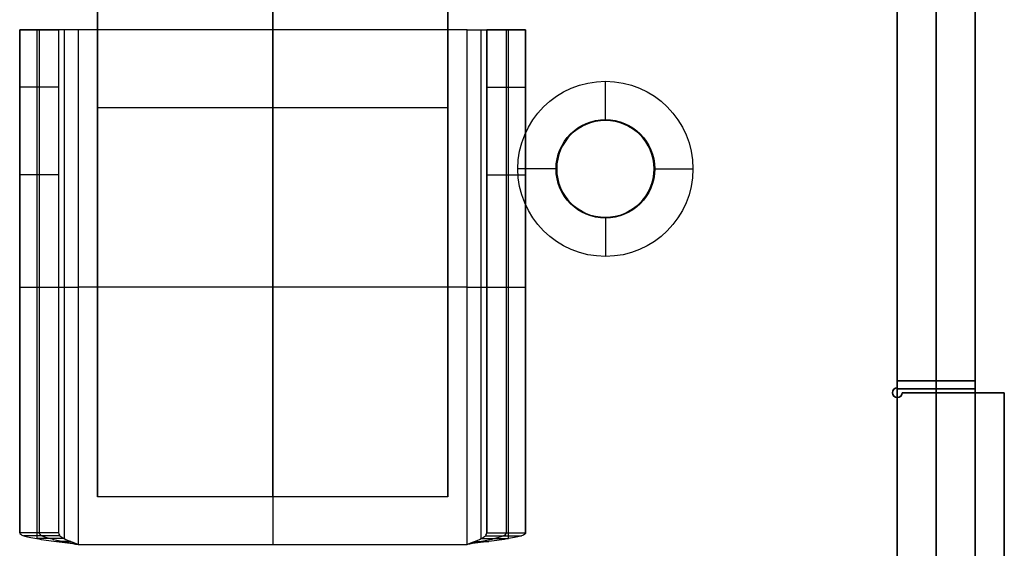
# Model space of a CAD drawing. Header units: millimetres. Extents: x -166 to 166, y -166 to 174.
# Tile 16 of 17: x 115 to 166, y 122 to 149. Entities that reach past the tile are written whole.
import ezdxf

# ---------------------------------------------------------------- set-up
doc = ezdxf.new("R2010")
doc.units = ezdxf.units.MM
doc.layers.add('Défaut', color=7, linetype='Continuous', true_color=0x000000)

msp = doc.modelspace()

# ---------------------------------------------------------------- linework, layer by layer
at = {"layer": 'Défaut'}
for p, q in [((162, -163.9, 39.1), (162, 174.1, 39.1)), ((162, 172.1, 645.1), (162, -163.9, 645.1)), ((118.903, 164.239, 19.793), (118.903, 124.239, 19.793)), ((136.903, 164.239, 19.793), (136.903, 124.239, 19.793)), ((160, 129.85, 629.1), (160, 156.1, 629.1)), ((160, 129.85, 504.1), (160, 156.1, 504.1)), ((160, 129.85, 55.1), (160, 156.1, 55.1)), ((160, -163.9, 342.1), (160, 156.1, 342.1)), ((164, -163.9, 342.1), (164, 156.1, 342.1)), ((145, 143.6, 55.1), (145, 145.6, 57.1)), ((118.903, 144.239, -0.207), (118.903, 144.239, 39.793)), ((136.903, 144.239, -0.207), (136.903, 144.239, 39.793)), ((145, 143.6, 55.1), (145, 143.6, 53.1)), ((160, 142.975, 627.1), (160, 142.975, 631.1)), ((160, 142.975, 502.1), (160, 142.975, 506.1)), ((160, 142.975, 53.1), (160, 142.975, 57.1)), ((142.5, 141.1, 55.1), (140.5, 141.1, 57.1)), ((142.5, 141.1, 55.1), (142.5, 141.1, 53.1)), ((147.5, 141.1, 55.1), (147.5, 141.1, 53.1)), ((147.5, 141.1, 55.1), (149.5, 141.1, 57.1)), ((145, 138.6, 55.1), (145, 136.6, 57.1)), ((145, 138.6, 55.1), (145, 138.6, 53.1)), ((160, 130.2, 504.1), (164, 130.2, 504.1)), ((162, 130.2, 506.1), (162, 130.2, 502.1)), ((162, 112.6, 506.1), (162, 130.2, 506.1)), ((162, 130.2, 502.1), (162, 112.6, 502.1)), ((159.823, 129.777, 627.1), (159.823, 129.777, 631.1)), ((159.823, 129.777, 502.1), (159.823, 129.777, 506.1)), ((159.823, 129.777, 53.1), (159.823, 129.777, 57.1)), ((160, 129.8, 55.1), (164, 129.8, 55.1)), ((160, 129.8, 629.1), (164, 129.8, 629.1)), ((165.5, 129.6, 629.1), (160.25, 129.6, 629.1)), ((165.5, 129.6, 504.1), (160.25, 129.6, 504.1)), ((165.5, 129.6, 55.1), (160.25, 129.6, 55.1)), ((162, 129.8, 53.1), (162, 112.4, 53.1)), ((162, 129.8, 57.1), (162, 129.8, 53.1)), ((162, 112.4, 57.1), (162, 129.8, 57.1)), ((162, 112.4, 631.1), (162, 129.8, 631.1)), ((162, 129.8, 627.1), (162, 112.4, 627.1)), ((162, 129.8, 631.1), (162, 129.8, 627.1)), ((162.875, 129.6, 627.1), (162.875, 129.6, 631.1)), ((162.875, 129.6, 502.1), (162.875, 129.6, 506.1)), ((162.875, 129.6, 53.1), (162.875, 129.6, 57.1)), ((165.5, 112.6, 629.1), (165.5, 129.6, 629.1)), ((165.5, 112.6, 504.1), (165.5, 129.6, 504.1)), ((165.5, 112.6, 55.1), (165.5, 129.6, 55.1)), ((159.823, 129.423, 627.1), (159.823, 129.423, 631.1)), ((159.823, 129.423, 502.1), (159.823, 129.423, 506.1)), ((159.823, 129.423, 53.1), (159.823, 129.423, 57.1)), ((160.177, 129.423, 627.1), (160.177, 129.423, 631.1)), ((160.177, 129.423, 502.1), (160.177, 129.423, 506.1)), ((160.177, 129.423, 53.1), (160.177, 129.423, 57.1))]:
    msp.add_line(p, q, dxfattribs=at)
for centre, radius in [((145, 141.1, 55.135), 2.535), ((145, 141.1, 53.1), 2.5)]:
    msp.add_circle(centre, radius, dxfattribs=at)
at = {"layer": 'Défaut', "extrusion": (0, 0, -1)}
msp.add_circle((-145, 141.1, -54.1), 2.5, dxfattribs=at)
for centre, radius, start, end in [((-145, 141.1, -57.1), 4.5, 0, 180), ((-145, 141.1, -55.1), 2.5, 0, 180), ((-145, 141.1, -57.1), 4.5, 180, 0), ((-145, 141.1, -55.1), 2.5, 180, 0), ((-160, 129.6, -631.1), 0.25, 180, 90), ((-160, 129.6, -506.1), 0.25, 180, 90), ((-160, 129.6, -57.1), 0.25, 180, 90)]:
    msp.add_arc(centre, radius, start, end, dxfattribs=at)
at = {"layer": 'Défaut'}
for centre in [(160, 129.6, 627.1), (160, 129.6, 629.1), (160, 129.6, 502.1), (160, 129.6, 504.1), (160, 129.6, 53.1), (160, 129.6, 55.1)]:
    msp.add_arc(centre, 0.25, 90, 0, dxfattribs=at)
for points, degree in [([(160, -163.9, 39.1), (160, 5.1, 39.1), (160, 174.1, 39.1)], 2), ([(164, 174.1, 39.1), (164, 5.1, 39.1), (164, -163.9, 39.1)], 2), ([(160, 172.1, 645.1), (160, 4.1, 645.1), (160, -163.9, 645.1)], 2), ([(164, -163.9, 645.1), (164, 4.1, 645.1), (164, 172.1, 645.1)], 2), ([(160, 129.85, 627.1), (160, 142.975, 627.1), (160, 156.1, 627.1)], 2), ([(160, 156.1, 631.1), (160, 142.975, 631.1), (160, 129.85, 631.1)], 2), ([(160, 129.85, 502.1), (160, 142.975, 502.1), (160, 156.1, 502.1)], 2), ([(160, 156.1, 506.1), (160, 142.975, 506.1), (160, 129.85, 506.1)], 2), ([(160, 129.85, 57.1), (160, 142.975, 57.1), (160, 156.1, 57.1)], 2), ([(160, 129.85, 53.1), (160, 142.975, 53.1), (160, 156.1, 53.1)], 2), ([(114.903, 122.396, 49.136), (114.903, 135.317, 49.136), (114.903, 148.239, 49.136)], 2), ([(114.903, 148.239, 32.588), (114.903, 140.208, 32.588), (114.903, 132.176, 32.588)], 2), ([(114.903, 122.396, 49.136), (114.903, 135.317, 49.136), (114.903, 148.239, 49.136)], 2), ([(114.903, 148.239, 49.136), (115.903, 148.239, 49.136), (116.903, 148.239, 49.136)], 2), ([(116.903, 148.239, 20.04), (115.903, 148.239, 20.04), (114.903, 148.239, 20.04)], 2), ([(114.903, 148.239, 49.136), (115.903, 148.239, 49.136), (116.903, 148.239, 49.136)], 2), ([(115.782, 148.239, 51.257), (115.782, 139.526, 51.257), (115.782, 130.813, 51.257), (115.782, 122.1, 51.257)], 3), ([(117.196, 148.239, 49.843), (116.489, 148.239, 50.55), (115.782, 148.239, 51.257)], 2), ([(116.903, 148.239, 49.136), (116.903, 139.625, 49.136), (116.903, 131.01, 49.136), (116.903, 122.396, 49.136)], 3), ([(116.903, 148.239, 32.588), (116.903, 140.208, 32.588), (116.903, 132.176, 32.588)], 2), ([(116.903, 148.239, 49.136), (116.903, 139.625, 49.136), (116.903, 131.01, 49.136), (116.903, 122.396, 49.136)], 3), ([(117.196, 148.239, 49.843), (117.196, 139.526, 49.843), (117.196, 130.813, 49.843), (117.196, 122.1, 49.843)], 3), ([(137.903, 148.239, 50.136), (127.903, 148.239, 50.136), (117.903, 148.239, 50.136)], 2), ([(117.903, 148.239, 50.136), (117.903, 139.428, 50.136), (117.903, 130.616, 50.136), (117.903, 121.805, 50.136)], 3), ([(117.903, 148.239, 50.136), (117.903, 139.428, 50.136), (117.903, 130.616, 50.136), (117.903, 121.805, 50.136)], 3), ([(117.903, 148.239, 52.136), (117.903, 135.022, 52.136), (117.903, 121.805, 52.136)], 2), ([(137.903, 148.239, 52.136), (127.903, 148.239, 52.136), (117.903, 148.239, 52.136)], 2), ([(117.903, 148.239, 52.136), (117.903, 135.022, 52.136), (117.903, 121.805, 52.136)], 2), ([(117.903, 148.239, 50.136), (117.903, 148.239, 51.136), (117.903, 148.239, 52.136)], 2), ([(137.903, 148.239, 50.136), (127.903, 148.239, 50.136), (117.903, 148.239, 50.136)], 2), ([(137.903, 148.239, 52.136), (127.903, 148.239, 52.136), (117.903, 148.239, 52.136)], 2), ([(117.903, 148.239, 50.136), (117.903, 148.239, 51.136), (117.903, 148.239, 52.136)], 2), ([(137.903, 148.239, 51.136), (127.903, 148.239, 51.136), (117.903, 148.239, 51.136)], 2), ([(127.903, 148.239, 50.136), (127.903, 135.022, 50.136), (127.903, 121.805, 50.136)], 2), ([(127.903, 148.239, 52.136), (127.903, 135.022, 52.136), (127.903, 121.805, 52.136)], 2), ([(127.903, 148.239, 50.136), (127.903, 148.239, 51.136), (127.903, 148.239, 52.136)], 2), ([(137.903, 121.805, 50.136), (137.903, 130.616, 50.136), (137.903, 139.428, 50.136), (137.903, 148.239, 50.136)], 3), ([(137.903, 121.805, 50.136), (137.903, 130.616, 50.136), (137.903, 139.428, 50.136), (137.903, 148.239, 50.136)], 3), ([(137.903, 121.805, 52.136), (137.903, 135.022, 52.136), (137.903, 148.239, 52.136)], 2), ([(137.903, 121.805, 52.136), (137.903, 135.022, 52.136), (137.903, 148.239, 52.136)], 2), ([(137.903, 148.239, 52.136), (137.903, 148.239, 51.136), (137.903, 148.239, 50.136)], 2), ([(137.903, 148.239, 52.136), (137.903, 148.239, 51.136), (137.903, 148.239, 50.136)], 2), ([(138.61, 122.1, 49.843), (138.61, 130.813, 49.843), (138.61, 139.526, 49.843), (138.61, 148.239, 49.843)], 3), ([(138.61, 148.239, 49.843), (139.317, 148.239, 50.55), (140.025, 148.239, 51.257)], 2), ([(138.903, 122.396, 49.136), (138.903, 131.01, 49.136), (138.903, 139.625, 49.136), (138.903, 148.239, 49.136)], 3), ([(138.903, 148.239, 32.588), (138.903, 140.208, 32.588), (138.903, 132.176, 32.588)], 2), ([(138.903, 122.396, 49.136), (138.903, 131.01, 49.136), (138.903, 139.625, 49.136), (138.903, 148.239, 49.136)], 3), ([(140.903, 148.239, 49.136), (139.903, 148.239, 49.136), (138.903, 148.239, 49.136)], 2), ([(138.903, 148.239, 20.04), (139.903, 148.239, 20.04), (140.903, 148.239, 20.04)], 2), ([(140.903, 148.239, 49.136), (139.903, 148.239, 49.136), (138.903, 148.239, 49.136)], 2), ([(140.025, 122.1, 51.257), (140.025, 130.813, 51.257), (140.025, 139.526, 51.257), (140.025, 148.239, 51.257)], 3), ([(140.903, 122.396, 49.136), (140.903, 135.317, 49.136), (140.903, 148.239, 49.136)], 2), ([(140.903, 148.239, 32.588), (140.903, 140.208, 32.588), (140.903, 132.176, 32.588)], 2), ([(140.903, 122.396, 49.136), (140.903, 135.317, 49.136), (140.903, 148.239, 49.136)], 2), ([(116.903, 145.294, 16.182), (115.903, 145.294, 16.182), (114.903, 145.294, 16.182)], 2), ([(138.903, 145.294, 16.182), (139.903, 145.294, 16.182), (140.903, 145.294, 16.182)], 2), ([(136.903, 144.239, 39.793), (127.903, 144.239, 39.793), (118.903, 144.239, 39.793)], 2), ([(136.903, 144.239, -0.207), (127.903, 144.239, -0.207), (118.903, 144.239, -0.207)], 2), ([(116.903, 140.795, 18.005), (115.903, 140.795, 18.005), (114.903, 140.795, 18.005)], 2), ([(138.903, 140.795, 18.005), (139.903, 140.795, 18.005), (140.903, 140.795, 18.005)], 2), ([(114.903, 135.317, 27.273), (114.903, 135.317, 38.205), (114.903, 135.317, 49.136)], 2), ([(116.903, 135.317, 27.273), (116.903, 135.317, 38.205), (116.903, 135.317, 49.136)], 2), ([(138.903, 135.317, 27.273), (138.903, 135.317, 38.205), (138.903, 135.317, 49.136)], 2), ([(140.903, 135.317, 27.273), (140.903, 135.317, 38.205), (140.903, 135.317, 49.136)], 2), ([(137.903, 135.022, 50.136), (127.903, 135.022, 50.136), (117.903, 135.022, 50.136)], 2), ([(137.903, 135.022, 52.136), (127.903, 135.022, 52.136), (117.903, 135.022, 52.136)], 2), ([(160, 130.2, 502.1), (160, 121.4, 502.1), (160, 112.6, 502.1)], 2), ([(160, 130.2, 506.1), (160, 130.2, 504.1), (160, 130.2, 502.1)], 2), ([(160, 112.6, 506.1), (160, 121.4, 506.1), (160, 130.2, 506.1)], 2), ([(160, 130.2, 502.1), (162, 130.2, 502.1), (164, 130.2, 502.1)], 2), ([(164, 130.2, 506.1), (162, 130.2, 506.1), (160, 130.2, 506.1)], 2), ([(164, 130.2, 502.1), (164, 130.2, 504.1), (164, 130.2, 506.1)], 2), ([(164, 130.2, 506.1), (164, 121.4, 506.1), (164, 112.6, 506.1)], 2), ([(164, 112.6, 502.1), (164, 121.4, 502.1), (164, 130.2, 502.1)], 2), ([(160, 129.85, 631.1), (160, 129.85, 629.1), (160, 129.85, 627.1)], 2), ([(160, 129.85, 506.1), (160, 129.85, 504.1), (160, 129.85, 502.1)], 2), ([(160, 129.85, 57.1), (160, 129.85, 55.1), (160, 129.85, 53.1)], 2), ([(160, 112.4, 57.1), (160, 121.1, 57.1), (160, 129.8, 57.1)], 2), ([(160, 129.8, 53.1), (160, 121.1, 53.1), (160, 112.4, 53.1)], 2), ([(160, 129.8, 57.1), (160, 129.8, 55.1), (160, 129.8, 53.1)], 2), ([(160, 129.8, 631.1), (160, 129.8, 629.1), (160, 129.8, 627.1)], 2), ([(160, 112.4, 631.1), (160, 121.1, 631.1), (160, 129.8, 631.1)], 2), ([(160, 129.8, 627.1), (160, 121.1, 627.1), (160, 112.4, 627.1)], 2), ([(164, 129.8, 53.1), (162, 129.8, 53.1), (160, 129.8, 53.1)], 2), ([(164, 129.8, 57.1), (162, 129.8, 57.1), (160, 129.8, 57.1)], 2), ([(160, 129.8, 631.1), (162, 129.8, 631.1), (164, 129.8, 631.1)], 2), ([(164, 129.8, 627.1), (162, 129.8, 627.1), (160, 129.8, 627.1)], 2), ([(160.25, 129.6, 627.1), (160.25, 129.6, 629.1), (160.25, 129.6, 631.1)], 2), ([(165.5, 129.6, 627.1), (162.875, 129.6, 627.1), (160.25, 129.6, 627.1)], 2), ([(160.25, 129.6, 631.1), (162.875, 129.6, 631.1), (165.5, 129.6, 631.1)], 2), ([(160.25, 129.6, 502.1), (160.25, 129.6, 504.1), (160.25, 129.6, 506.1)], 2), ([(165.5, 129.6, 502.1), (162.875, 129.6, 502.1), (160.25, 129.6, 502.1)], 2), ([(160.25, 129.6, 506.1), (162.875, 129.6, 506.1), (165.5, 129.6, 506.1)], 2), ([(165.5, 129.6, 57.1), (162.875, 129.6, 57.1), (160.25, 129.6, 57.1)], 2), ([(160.25, 129.6, 53.1), (160.25, 129.6, 55.1), (160.25, 129.6, 57.1)], 2), ([(165.5, 129.6, 53.1), (162.875, 129.6, 53.1), (160.25, 129.6, 53.1)], 2), ([(164, 112.4, 53.1), (164, 121.1, 53.1), (164, 129.8, 53.1)], 2), ([(164, 129.8, 53.1), (164, 129.8, 55.1), (164, 129.8, 57.1)], 2), ([(164, 129.8, 57.1), (164, 121.1, 57.1), (164, 112.4, 57.1)], 2), ([(164, 129.8, 631.1), (164, 121.1, 631.1), (164, 112.4, 631.1)], 2), ([(164, 112.4, 627.1), (164, 121.1, 627.1), (164, 129.8, 627.1)], 2), ([(164, 129.8, 627.1), (164, 129.8, 629.1), (164, 129.8, 631.1)], 2), ([(165.5, 129.6, 631.1), (165.5, 129.6, 629.1), (165.5, 129.6, 627.1)], 2), ([(165.5, 112.6, 627.1), (165.5, 121.1, 627.1), (165.5, 129.6, 627.1)], 2), ([(165.5, 129.6, 631.1), (165.5, 121.1, 631.1), (165.5, 112.6, 631.1)], 2), ([(165.5, 129.6, 506.1), (165.5, 129.6, 504.1), (165.5, 129.6, 502.1)], 2), ([(165.5, 112.6, 502.1), (165.5, 121.1, 502.1), (165.5, 129.6, 502.1)], 2), ([(165.5, 129.6, 506.1), (165.5, 121.1, 506.1), (165.5, 112.6, 506.1)], 2), ([(165.5, 112.6, 57.1), (165.5, 121.1, 57.1), (165.5, 129.6, 57.1)], 2), ([(165.5, 129.6, 57.1), (165.5, 129.6, 55.1), (165.5, 129.6, 53.1)], 2), ([(165.5, 112.6, 53.1), (165.5, 121.1, 53.1), (165.5, 129.6, 53.1)], 2), ([(136.903, 124.239, 19.793), (127.903, 124.239, 19.793), (118.903, 124.239, 19.793)], 2), ([(116.903, 122.396, 49.136), (115.903, 122.396, 49.136), (114.903, 122.396, 49.136)], 2), ([(116.903, 122.396, 49.136), (115.903, 122.396, 49.136), (114.903, 122.396, 49.136)], 2), ([(116.973, 122.248, 49.504), (116.044, 122.248, 49.872), (115.114, 122.248, 50.24)], 2), ([(117.196, 122.1, 49.843), (116.489, 122.1, 50.55), (115.782, 122.1, 51.257)], 2), ([(117.535, 121.953, 50.066), (117.167, 121.953, 50.996), (116.799, 121.953, 51.925)], 2), ([(138.271, 121.953, 50.066), (138.639, 121.953, 50.996), (139.008, 121.953, 51.925)], 2), ([(138.61, 122.1, 49.843), (139.318, 122.1, 50.55), (140.025, 122.1, 51.257)], 2), ([(138.833, 122.248, 49.504), (139.763, 122.248, 49.872), (140.693, 122.248, 50.24)], 2), ([(138.903, 122.396, 49.136), (139.903, 122.396, 49.136), (140.903, 122.396, 49.136)], 2), ([(138.903, 122.396, 49.136), (139.903, 122.396, 49.136), (140.903, 122.396, 49.136)], 2), ([(117.903, 121.805, 50.136), (127.903, 121.805, 50.136), (137.903, 121.805, 50.136)], 2), ([(117.903, 121.805, 52.136), (127.903, 121.805, 52.136), (137.903, 121.805, 52.136)], 2), ([(117.903, 121.805, 50.136), (127.903, 121.805, 50.136), (137.903, 121.805, 50.136)], 2), ([(117.903, 121.805, 52.136), (127.903, 121.805, 52.136), (137.903, 121.805, 52.136)], 2), ([(117.903, 121.805, 52.136), (117.903, 121.805, 51.136), (117.903, 121.805, 50.136)], 2), ([(117.903, 121.805, 51.136), (127.903, 121.805, 51.136), (137.903, 121.805, 51.136)], 2), ([(117.903, 121.805, 52.136), (117.903, 121.805, 51.136), (117.903, 121.805, 50.136)], 2), ([(127.903, 121.805, 50.136), (127.903, 121.805, 51.136), (127.903, 121.805, 52.136)], 2), ([(137.903, 121.805, 50.136), (137.903, 121.805, 51.136), (137.903, 121.805, 52.136)], 2), ([(137.903, 121.805, 50.136), (137.903, 121.805, 51.136), (137.903, 121.805, 52.136)], 2)]:
    msp.add_open_spline(points, degree=degree, dxfattribs=at)
for points, weights, knots in [([(118.903, 124.239, 19.793), (118.903, 124.239, 39.793), (118.903, 144.239, 39.793), (118.903, 164.239, 39.793), (118.903, 164.239, 19.793), (118.903, 164.239, -0.207), (118.903, 144.239, -0.207), (118.903, 124.239, -0.207), (118.903, 124.239, 19.793)], [1, 0.707106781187, 1, 0.707106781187, 1, 0.707106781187, 1, 0.707106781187, 1], [0, 0, 0, 31.415927, 31.415927, 62.831853, 62.831853, 94.24778, 94.24778, 125.663706, 125.663706, 125.663706]), ([(118.903, 124.239, 19.793), (118.903, 124.239, 39.793), (118.903, 144.239, 39.793), (118.903, 164.239, 39.793), (118.903, 164.239, 19.793), (118.903, 164.239, -0.207), (118.903, 144.239, -0.207), (118.903, 124.239, -0.207), (118.903, 124.239, 19.793)], [1, 0.707106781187, 1, 0.707106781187, 1, 0.707106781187, 1, 0.707106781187, 1], [0, 0, 0, 31.415927, 31.415927, 62.831853, 62.831853, 94.24778, 94.24778, 125.663706, 125.663706, 125.663706]), ([(127.903, 124.239, 19.793), (127.903, 124.239, 39.793), (127.903, 144.239, 39.793), (127.903, 164.239, 39.793), (127.903, 164.239, 19.793), (127.903, 164.239, -0.207), (127.903, 144.239, -0.207), (127.903, 124.239, -0.207), (127.903, 124.239, 19.793)], [1, 0.707106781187, 1, 0.707106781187, 1, 0.707106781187, 1, 0.707106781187, 1], [0, 0, 0, 31.415927, 31.415927, 62.831853, 62.831853, 94.24778, 94.24778, 125.663706, 125.663706, 125.663706]), ([(136.903, 124.239, 19.793), (136.903, 124.239, 39.793), (136.903, 144.239, 39.793), (136.903, 164.239, 39.793), (136.903, 164.239, 19.793), (136.903, 164.239, -0.207), (136.903, 144.239, -0.207), (136.903, 124.239, -0.207), (136.903, 124.239, 19.793)], [1, 0.707106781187, 1, 0.707106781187, 1, 0.707106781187, 1, 0.707106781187, 1], [0, 0, 0, 31.415927, 31.415927, 62.831853, 62.831853, 94.24778, 94.24778, 125.663706, 125.663706, 125.663706]), ([(136.903, 124.239, 19.793), (136.903, 124.239, 39.793), (136.903, 144.239, 39.793), (136.903, 164.239, 39.793), (136.903, 164.239, 19.793), (136.903, 164.239, -0.207), (136.903, 144.239, -0.207), (136.903, 124.239, -0.207), (136.903, 124.239, 19.793)], [1, 0.707106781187, 1, 0.707106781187, 1, 0.707106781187, 1, 0.707106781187, 1], [0, 0, 0, 31.415927, 31.415927, 62.831853, 62.831853, 94.24778, 94.24778, 125.663706, 125.663706, 125.663706]), ([(114.903, 148.239, 49.136), (114.903, 148.239, 34.588), (114.903, 148.239, 20.04), (114.903, 148.239, 16.987), (114.903, 145.294, 16.182), (114.903, 142.349, 15.377), (114.903, 140.795, 18.005), (114.903, 131.596, 33.57), (114.903, 122.396, 49.136)], [1, 1, 1, 0.794903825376, 1, 0.794903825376, 1, 1, 1], [1, 1, 1, 30.095641, 30.095641, 35.311219, 35.311219, 40.526797, 40.526797, 76.688583, 76.688583, 76.688583]), ([(114.903, 148.239, 49.136), (114.903, 148.239, 34.588), (114.903, 148.239, 20.04), (114.903, 148.239, 16.987), (114.903, 145.294, 16.182), (114.903, 142.349, 15.377), (114.903, 140.795, 18.005), (114.903, 131.596, 33.57), (114.903, 122.396, 49.136)], [1, 1, 1, 0.794903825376, 1, 0.794903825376, 1, 1, 1], [1, 1, 1, 30.095641, 30.095641, 35.311219, 35.311219, 40.526797, 40.526797, 76.688583, 76.688583, 76.688583]), ([(115.903, 148.239, 49.136), (115.903, 148.239, 34.588), (115.903, 148.239, 20.04), (115.903, 148.239, 16.987), (115.903, 145.294, 16.182), (115.903, 142.349, 15.377), (115.903, 140.795, 18.005), (115.903, 131.596, 33.57), (115.903, 122.396, 49.136)], [1, 1, 1, 0.794903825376, 1, 0.794903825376, 1, 1, 1], [1, 1, 1, 30.095641, 30.095641, 35.311219, 35.311219, 40.526797, 40.526797, 76.688583, 76.688583, 76.688583]), ([(116.903, 148.239, 49.136), (116.903, 148.239, 34.588), (116.903, 148.239, 20.04), (116.903, 148.239, 16.987), (116.903, 145.294, 16.182), (116.903, 142.349, 15.377), (116.903, 140.795, 18.005), (116.903, 131.596, 33.57), (116.903, 122.396, 49.136)], [1, 1, 1, 0.794903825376, 1, 0.794903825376, 1, 1, 1], [1, 1, 1, 30.095641, 30.095641, 35.311219, 35.311219, 40.526797, 40.526797, 76.688583, 76.688583, 76.688583]), ([(116.903, 148.239, 49.136), (116.903, 148.239, 34.588), (116.903, 148.239, 20.04), (116.903, 148.239, 16.987), (116.903, 145.294, 16.182), (116.903, 142.349, 15.377), (116.903, 140.795, 18.005), (116.903, 131.596, 33.57), (116.903, 122.396, 49.136)], [1, 1, 1, 0.794903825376, 1, 0.794903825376, 1, 1, 1], [1, 1, 1, 30.095641, 30.095641, 35.311219, 35.311219, 40.526797, 40.526797, 76.688583, 76.688583, 76.688583]), ([(138.903, 148.239, 49.136), (138.903, 148.239, 34.588), (138.903, 148.239, 20.04), (138.903, 148.239, 16.987), (138.903, 145.294, 16.182), (138.903, 142.349, 15.377), (138.903, 140.795, 18.005), (138.903, 131.596, 33.57), (138.903, 122.396, 49.136)], [1, 1, 1, 0.794903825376, 1, 0.794903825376, 1, 1, 1], [1, 1, 1, 30.095641, 30.095641, 35.311219, 35.311219, 40.526797, 40.526797, 76.688583, 76.688583, 76.688583]), ([(138.903, 148.239, 49.136), (138.903, 148.239, 34.588), (138.903, 148.239, 20.04), (138.903, 148.239, 16.987), (138.903, 145.294, 16.182), (138.903, 142.349, 15.377), (138.903, 140.795, 18.005), (138.903, 131.596, 33.57), (138.903, 122.396, 49.136)], [1, 1, 1, 0.794903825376, 1, 0.794903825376, 1, 1, 1], [1, 1, 1, 30.095641, 30.095641, 35.311219, 35.311219, 40.526797, 40.526797, 76.688583, 76.688583, 76.688583]), ([(139.903, 148.239, 49.136), (139.903, 148.239, 34.588), (139.903, 148.239, 20.04), (139.903, 148.239, 16.987), (139.903, 145.294, 16.182), (139.903, 142.349, 15.377), (139.903, 140.795, 18.005), (139.903, 131.596, 33.57), (139.903, 122.396, 49.136)], [1, 1, 1, 0.794903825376, 1, 0.794903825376, 1, 1, 1], [1, 1, 1, 30.095641, 30.095641, 35.311219, 35.311219, 40.526797, 40.526797, 76.688583, 76.688583, 76.688583]), ([(140.903, 148.239, 49.136), (140.903, 148.239, 34.588), (140.903, 148.239, 20.04), (140.903, 148.239, 16.987), (140.903, 145.294, 16.182), (140.903, 142.349, 15.377), (140.903, 140.795, 18.005), (140.903, 131.596, 33.57), (140.903, 122.396, 49.136)], [1, 1, 1, 0.794903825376, 1, 0.794903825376, 1, 1, 1], [1, 1, 1, 30.095641, 30.095641, 35.311219, 35.311219, 40.526797, 40.526797, 76.688583, 76.688583, 76.688583]), ([(140.903, 148.239, 49.136), (140.903, 148.239, 34.588), (140.903, 148.239, 20.04), (140.903, 148.239, 16.987), (140.903, 145.294, 16.182), (140.903, 142.349, 15.377), (140.903, 140.795, 18.005), (140.903, 131.596, 33.57), (140.903, 122.396, 49.136)], [1, 1, 1, 0.794903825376, 1, 0.794903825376, 1, 1, 1], [1, 1, 1, 30.095641, 30.095641, 35.311219, 35.311219, 40.526797, 40.526797, 76.688583, 76.688583, 76.688583])]:
    msp.add_rational_spline(points, weights, degree=2, knots=knots, dxfattribs=at)
for points in [[(117.903, 148.239, 52.136), (114.903, 148.239, 52.136), (114.903, 148.239, 49.136)], [(117.903, 148.239, 52.136), (114.903, 148.239, 52.136), (114.903, 148.239, 49.136)], [(117.903, 148.239, 51.136), (115.903, 148.239, 51.136), (115.903, 148.239, 49.136)], [(117.903, 148.239, 50.136), (116.903, 148.239, 50.136), (116.903, 148.239, 49.136)], [(117.903, 148.239, 50.136), (116.903, 148.239, 50.136), (116.903, 148.239, 49.136)], [(137.903, 148.239, 50.136), (138.903, 148.239, 50.136), (138.903, 148.239, 49.136)], [(137.903, 148.239, 52.136), (140.903, 148.239, 52.136), (140.903, 148.239, 49.136)], [(137.903, 148.239, 50.136), (138.903, 148.239, 50.136), (138.903, 148.239, 49.136)], [(137.903, 148.239, 52.136), (140.903, 148.239, 52.136), (140.903, 148.239, 49.136)], [(137.903, 148.239, 51.136), (139.903, 148.239, 51.136), (139.903, 148.239, 49.136)], [(114.903, 135.022, 49.136), (114.903, 135.022, 52.136), (117.903, 135.022, 52.136)], [(116.903, 135.022, 49.136), (116.903, 135.022, 50.136), (117.903, 135.022, 50.136)], [(137.903, 135.022, 50.136), (138.903, 135.022, 50.136), (138.903, 135.022, 49.136)], [(137.903, 135.022, 52.136), (140.903, 135.022, 52.136), (140.903, 135.022, 49.136)]]:
    msp.add_rational_spline(points, [1, 0.707106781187, 1], degree=2, dxfattribs=at)
for points, knots in [([(114.903, 122.396, 49.136), (114.903, 122.347, 49.489), (114.968, 122.297, 49.871), (115.26, 122.199, 50.61), (115.489, 122.15, 50.964), (116.075, 122.051, 51.55), (116.429, 122.002, 51.779), (117.168, 121.903, 52.071), (117.55, 121.854, 52.136), (117.903, 121.805, 52.136)], [0, 0, 0, 0, 0.290401, 0.290401, 0.580802, 0.580802, 0.871204, 0.871204, 1.161605, 1.161605, 1.161605, 1.161605]), ([(114.903, 122.396, 49.136), (114.903, 122.347, 49.489), (114.968, 122.297, 49.871), (115.26, 122.199, 50.61), (115.489, 122.15, 50.964), (116.075, 122.051, 51.55), (116.429, 122.002, 51.779), (117.168, 121.903, 52.071), (117.55, 121.854, 52.136), (117.903, 121.805, 52.136)], [0, 0, 0, 0, 0.290401, 0.290401, 0.580802, 0.580802, 0.871204, 0.871204, 1.161605, 1.161605, 1.161605, 1.161605]), ([(115.903, 122.396, 49.136), (115.903, 122.347, 49.371), (115.946, 122.297, 49.626), (116.141, 122.199, 50.118), (116.294, 122.15, 50.355), (116.684, 122.051, 50.745), (116.921, 122.002, 50.898), (117.413, 121.903, 51.093), (117.668, 121.854, 51.136), (117.903, 121.805, 51.136)], [0, 0, 0, 0, 0.290401, 0.290401, 0.580802, 0.580802, 0.871204, 0.871204, 1.161605, 1.161605, 1.161605, 1.161605]), ([(116.903, 122.396, 49.136), (116.903, 122.347, 49.254), (116.925, 122.297, 49.381), (117.022, 122.199, 49.627), (117.099, 122.15, 49.745), (117.294, 122.051, 49.941), (117.412, 122.002, 50.017), (117.658, 121.903, 50.114), (117.785, 121.854, 50.136), (117.903, 121.805, 50.136)], [0, 0, 0, 0, 0.290401, 0.290401, 0.580802, 0.580802, 0.871204, 0.871204, 1.161605, 1.161605, 1.161605, 1.161605]), ([(116.903, 122.396, 49.136), (116.903, 122.347, 49.254), (116.925, 122.297, 49.381), (117.022, 122.199, 49.627), (117.099, 122.15, 49.745), (117.294, 122.051, 49.941), (117.412, 122.002, 50.017), (117.658, 121.903, 50.114), (117.785, 121.854, 50.136), (117.903, 121.805, 50.136)], [0, 0, 0, 0, 0.290401, 0.290401, 0.580802, 0.580802, 0.871204, 0.871204, 1.161605, 1.161605, 1.161605, 1.161605]), ([(137.903, 121.805, 50.136), (138.021, 121.854, 50.136), (138.148, 121.903, 50.114), (138.394, 122.002, 50.017), (138.513, 122.051, 49.941), (138.708, 122.15, 49.745), (138.784, 122.199, 49.627), (138.882, 122.297, 49.381), (138.903, 122.347, 49.254), (138.903, 122.396, 49.136)], [0, 0, 0, 0, 0.290401, 0.290401, 0.580802, 0.580802, 0.871204, 0.871204, 1.161605, 1.161605, 1.161605, 1.161605]), ([(140.903, 122.396, 49.136), (140.904, 122.347, 49.489), (140.839, 122.297, 49.871), (140.547, 122.199, 50.61), (140.318, 122.15, 50.964), (139.732, 122.051, 51.55), (139.377, 122.002, 51.779), (138.638, 121.903, 52.071), (138.257, 121.854, 52.136), (137.903, 121.805, 52.136)], [-1.161605, -1.161605, -1.161605, -1.161605, -0.871204, -0.871204, -0.580802, -0.580802, -0.290401, -0.290401, 0, 0, 0, 0]), ([(137.903, 121.805, 50.136), (138.021, 121.854, 50.136), (138.148, 121.903, 50.114), (138.394, 122.002, 50.017), (138.513, 122.051, 49.941), (138.708, 122.15, 49.745), (138.784, 122.199, 49.627), (138.882, 122.297, 49.381), (138.903, 122.347, 49.254), (138.903, 122.396, 49.136)], [0, 0, 0, 0, 0.290401, 0.290401, 0.580802, 0.580802, 0.871204, 0.871204, 1.161605, 1.161605, 1.161605, 1.161605]), ([(140.903, 122.396, 49.136), (140.904, 122.347, 49.489), (140.839, 122.297, 49.871), (140.547, 122.199, 50.61), (140.318, 122.15, 50.964), (139.732, 122.051, 51.55), (139.377, 122.002, 51.779), (138.638, 121.903, 52.071), (138.257, 121.854, 52.136), (137.903, 121.805, 52.136)], [-1.161605, -1.161605, -1.161605, -1.161605, -0.871204, -0.871204, -0.580802, -0.580802, -0.290401, -0.290401, 0, 0, 0, 0]), ([(139.903, 122.396, 49.136), (139.904, 122.347, 49.371), (139.86, 122.297, 49.626), (139.666, 122.199, 50.118), (139.513, 122.15, 50.355), (139.122, 122.051, 50.745), (138.886, 122.002, 50.898), (138.393, 121.903, 51.093), (138.139, 121.854, 51.136), (137.903, 121.805, 51.136)], [-1.161605, -1.161605, -1.161605, -1.161605, -0.871204, -0.871204, -0.580802, -0.580802, -0.290401, -0.290401, 0, 0, 0, 0])]:
    msp.add_open_spline(points, degree=3, knots=knots, dxfattribs=at)

doc.saveas('drawing.dxf')
